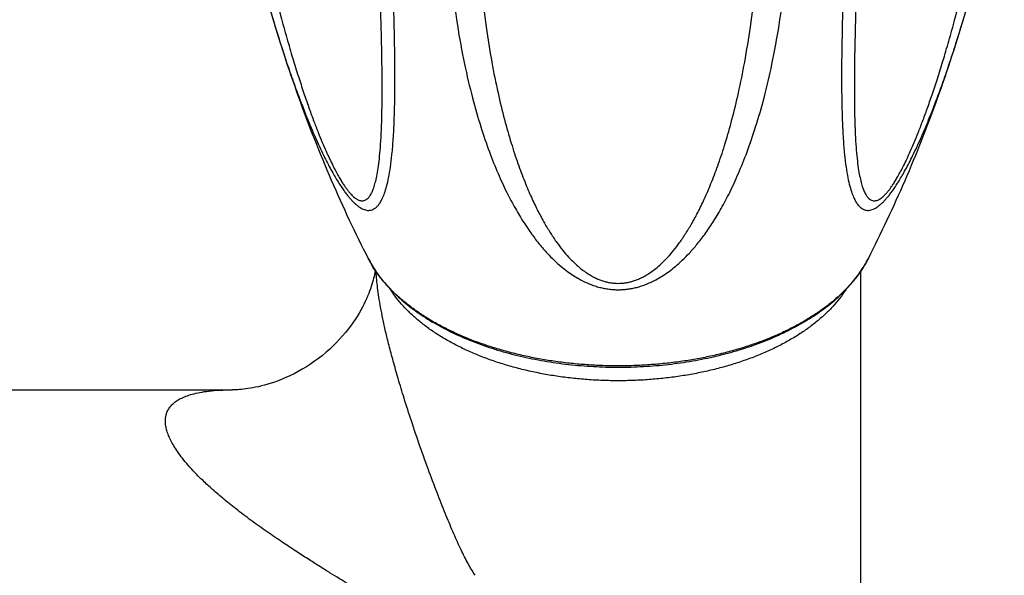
# Model space of a CAD drawing. Header units: millimetres. Extents: x 95 to 1084, y -153 to 904.
# Tile 23 of 27: x 281 to 342, y 539 to 573. Entities that reach past the tile are written whole.
import ezdxf

# ---------------------------------------------------------------- set-up
doc = ezdxf.new("R2010")
doc.units = ezdxf.units.MM
doc.header["$LTSCALE"] = 30.734
doc.layers.get('0').update_dxf_attribs({"linetype": 'CONTINUOUS'})

msp = doc.modelspace()

# ---------------------------------------------------------------- linework, layer by layer
at = {"color": 7, "linetype": 'CONTINUOUS'}
for p, q in [((333.394, 557.685), (333.394, 507.851)), ((257.44, 550.351), (294.526, 550.351)), ((294.572, 550.352), (294.513, 550.351))]:
    msp.add_line(p, q, dxfattribs=at)
msp.add_lwpolyline([(303.352, 557.747), (303.35, 557.735), (303.337, 557.654), (303.321, 557.567), (303.303, 557.471), (303.281, 557.369), (303.255, 557.259), (303.225, 557.142), (303.192, 557.019), (303.153, 556.888), (303.11, 556.752), (303.062, 556.609), (303.009, 556.461), (302.95, 556.307), (302.885, 556.148), (302.815, 555.984), (302.737, 555.815), (302.653, 555.642), (302.561, 555.463), (302.461, 555.28), (302.353, 555.092), (302.236, 554.9), (302.11, 554.704), (301.974, 554.505), (301.829, 554.303), (301.675, 554.1), (301.51, 553.895), (301.336, 553.689), (301.151, 553.484), (300.957, 553.279), (300.754, 553.077), (300.54, 552.876), (300.318, 552.679), (300.086, 552.486), (299.847, 552.298), (299.601, 552.117), (299.35, 551.944), (299.095, 551.779), (298.839, 551.625), (298.582, 551.48), (298.328, 551.346), (298.077, 551.223), (297.831, 551.111), (297.591, 551.009), (297.358, 550.917), (297.132, 550.835), (296.914, 550.761), (296.705, 550.696), (296.504, 550.639), (296.312, 550.589), (296.128, 550.545), (295.954, 550.508), (295.787, 550.475), (295.63, 550.448), (295.48, 550.425), (295.339, 550.406), (295.206, 550.39), (295.081, 550.378), (294.964, 550.368), (294.855, 550.361), (294.753, 550.356), (294.659, 550.353), (294.572, 550.352)], dxfattribs=at)
at = {"color": 9, "linetype": 'CONTINUOUS'}
for points, knots in [([(294.503, 592.357), (294.564, 591.233), (294.724, 589.066), (295.063, 585.989), (295.456, 583.223), (295.872, 580.775), (296.297, 578.599), (296.72, 576.66), (297.133, 574.93), (297.533, 573.383), (297.916, 572), (298.281, 570.763), (298.626, 569.657), (298.953, 568.67), (299.26, 567.789), (299.548, 567.004), (299.818, 566.308), (300.069, 565.692), (300.304, 565.148), (300.521, 564.672), (300.722, 564.256), (300.907, 563.897), (301.076, 563.588), (301.231, 563.323), (301.373, 563.097), (301.505, 562.902), (301.628, 562.734), (301.745, 562.589), (301.856, 562.463), (301.964, 562.355), (302.069, 562.263), (302.173, 562.186), (302.277, 562.125), (302.383, 562.081), (302.491, 562.056), (302.602, 562.055), (302.717, 562.083), (302.833, 562.148), (302.947, 562.253), (303.059, 562.404), (303.167, 562.608), (303.271, 562.871), (303.37, 563.202), (303.461, 563.609), (303.545, 564.102), (303.619, 564.693), (303.681, 565.394), (303.731, 566.221), (303.766, 567.191), (303.784, 568.326), (303.785, 569.65), (303.765, 571.194), (303.724, 572.996), (303.66, 575.103), (303.583, 577.321), (303.526, 578.844), (303.5, 579.551)], [0, 0, 0, 0, 0.067874, 0.130936, 0.186649, 0.236297, 0.28062, 0.320313, 0.355916, 0.387888, 0.416617, 0.442435, 0.465634, 0.486465, 0.50515, 0.521885, 0.536841, 0.550175, 0.562023, 0.572512, 0.581749, 0.589836, 0.59688, 0.602997, 0.608329, 0.613018, 0.617167, 0.620878, 0.624229, 0.627278, 0.630072, 0.632657, 0.635063, 0.637333, 0.639521, 0.6417, 0.643992, 0.646561, 0.649597, 0.653297, 0.65786, 0.663476, 0.670338, 0.678647, 0.688617, 0.700489, 0.714531, 0.731056, 0.750422, 0.773056, 0.799461, 0.830248, 0.866158, 0.908148, 0.957326, 1, 1, 1, 1]), ([(333.288, 579.55), (333.262, 578.844), (333.205, 577.323), (333.128, 575.107), (333.064, 573.002), (333.023, 571.201), (333.003, 569.659), (333.004, 568.336), (333.022, 567.202), (333.056, 566.232), (333.106, 565.406), (333.168, 564.705), (333.241, 564.114), (333.325, 563.62), (333.416, 563.213), (333.514, 562.881), (333.617, 562.617), (333.725, 562.412), (333.836, 562.259), (333.949, 562.152), (334.065, 562.086), (334.179, 562.056), (334.291, 562.056), (334.399, 562.079), (334.505, 562.123), (334.61, 562.183), (334.714, 562.259), (334.82, 562.351), (334.927, 562.459), (335.039, 562.584), (335.155, 562.729), (335.279, 562.896), (335.411, 563.09), (335.553, 563.317), (335.708, 563.58), (335.877, 563.889), (336.062, 564.247), (336.263, 564.662), (336.48, 565.138), (336.714, 565.681), (336.966, 566.297), (337.236, 566.993), (337.524, 567.777), (337.831, 568.658), (338.158, 569.646), (338.504, 570.751), (338.869, 571.988), (339.252, 573.371), (339.652, 574.918), (340.065, 576.649), (340.488, 578.588), (340.914, 580.765), (341.331, 583.215), (341.724, 585.983), (342.063, 589.063), (342.224, 591.231), (342.285, 592.357)], [0, 0, 0, 0, 0.042613, 0.091758, 0.133712, 0.169592, 0.200353, 0.226736, 0.249353, 0.268708, 0.285224, 0.299264, 0.311137, 0.321114, 0.329433, 0.336308, 0.341941, 0.34652, 0.350239, 0.353286, 0.355862, 0.35816, 0.360344, 0.362531, 0.364805, 0.367214, 0.369793, 0.372587, 0.375633, 0.378979, 0.38269, 0.38684, 0.391515, 0.396842, 0.402947, 0.409965, 0.418034, 0.427263, 0.437745, 0.449587, 0.462915, 0.477868, 0.494599, 0.51328, 0.534108, 0.557305, 0.583124, 0.611855, 0.643833, 0.679447, 0.719157, 0.763504, 0.813184, 0.86895, 0.93205, 1, 1, 1, 1]), ([(296.823, 574.011), (296.894, 573.763), (297.111, 573.018), (297.475, 571.834), (297.908, 570.509), (298.315, 569.339), (298.696, 568.306), (299.049, 567.398), (299.376, 566.601), (299.678, 565.904), (299.955, 565.297), (300.21, 564.767), (300.445, 564.304), (300.662, 563.9), (300.864, 563.544), (301.053, 563.231), (301.23, 562.955), (301.397, 562.71), (301.557, 562.493), (301.709, 562.301), (301.856, 562.131), (301.998, 561.981), (302.137, 561.85), (302.274, 561.737), (302.41, 561.641), (302.545, 561.564), (302.68, 561.507), (302.816, 561.471), (302.955, 561.459), (303.096, 561.476), (303.238, 561.527), (303.382, 561.619), (303.525, 561.758), (303.668, 561.952), (303.808, 562.213), (303.945, 562.552), (304.075, 562.982), (304.196, 563.519), (304.307, 564.178), (304.402, 564.979), (304.48, 565.944), (304.537, 567.1), (304.57, 568.479), (304.577, 570.121), (304.554, 572.071), (304.5, 574.348), (304.42, 576.916), (304.322, 579.705), (304.248, 581.626), (304.211, 582.611)], [0, 0, 0, 0, 0.021459, 0.064753, 0.103338, 0.137665, 0.168135, 0.19512, 0.218964, 0.239969, 0.258436, 0.274682, 0.289007, 0.301699, 0.312989, 0.323095, 0.332174, 0.340376, 0.347826, 0.354614, 0.360833, 0.366563, 0.371854, 0.376768, 0.381356, 0.385649, 0.389706, 0.393587, 0.397381, 0.401226, 0.405318, 0.409911, 0.415314, 0.421872, 0.429959, 0.439962, 0.452294, 0.467405, 0.485792, 0.508006, 0.534675, 0.566548, 0.604532, 0.649722, 0.703514, 0.767213, 0.839661, 0.91781, 1, 1, 1, 1]), ([(332.577, 582.611), (332.54, 581.626), (332.466, 579.705), (332.368, 576.915), (332.288, 574.347), (332.234, 572.071), (332.211, 570.122), (332.218, 568.481), (332.251, 567.103), (332.308, 565.947), (332.386, 564.982), (332.481, 564.18), (332.591, 563.521), (332.713, 562.984), (332.843, 562.554), (332.98, 562.214), (333.12, 561.953), (333.263, 561.758), (333.406, 561.619), (333.55, 561.528), (333.692, 561.476), (333.833, 561.459), (333.971, 561.471), (334.108, 561.507), (334.243, 561.564), (334.378, 561.641), (334.514, 561.737), (334.651, 561.85), (334.79, 561.981), (334.932, 562.131), (335.079, 562.301), (335.232, 562.493), (335.391, 562.71), (335.558, 562.955), (335.736, 563.232), (335.924, 563.545), (336.126, 563.901), (336.343, 564.306), (336.578, 564.768), (336.834, 565.299), (337.112, 565.908), (337.414, 566.605), (337.741, 567.403), (338.095, 568.312), (338.475, 569.345), (338.882, 570.516), (339.316, 571.84), (339.674, 573.01), (339.887, 573.739), (339.954, 573.971)], [0, 0, 0, 0, 0.082297, 0.160527, 0.233089, 0.296835, 0.350635, 0.395853, 0.433864, 0.465768, 0.492469, 0.514716, 0.533135, 0.548277, 0.560636, 0.570666, 0.578775, 0.585346, 0.590758, 0.595358, 0.599455, 0.603307, 0.607106, 0.610989, 0.615052, 0.619358, 0.623944, 0.628867, 0.63417, 0.639899, 0.646131, 0.652935, 0.660389, 0.668605, 0.677705, 0.687818, 0.699133, 0.711839, 0.726194, 0.742474, 0.760996, 0.782064, 0.805962, 0.833001, 0.863523, 0.897896, 0.936521, 0.97985, 1, 1, 1, 1]), ([(307.711, 581.452), (307.73, 580.465), (307.808, 578.524), (308.051, 575.684), (308.403, 573.023), (308.842, 570.619), (309.334, 568.517), (309.854, 566.703), (310.388, 565.138), (310.928, 563.786), (311.466, 562.618), (311.997, 561.61), (312.516, 560.744), (313.02, 560.002), (313.505, 559.37), (313.97, 558.834), (314.413, 558.383), (314.833, 558.005), (315.23, 557.691), (315.606, 557.431), (315.963, 557.217), (316.303, 557.041), (316.629, 556.898), (316.942, 556.784), (317.244, 556.695), (317.539, 556.629), (317.828, 556.583), (318.112, 556.556), (318.394, 556.547), (318.676, 556.556), (318.961, 556.583), (319.249, 556.629), (319.544, 556.695), (319.847, 556.784), (320.16, 556.898), (320.485, 557.041), (320.825, 557.217), (321.182, 557.431), (321.558, 557.691), (321.955, 558.005), (322.375, 558.383), (322.818, 558.834), (323.283, 559.37), (323.768, 560.002), (324.272, 560.744), (324.791, 561.611), (325.322, 562.618), (325.86, 563.786), (326.4, 565.139), (326.934, 566.704), (327.454, 568.517), (327.946, 570.619), (328.385, 573.023), (328.737, 575.684), (328.98, 578.524), (329.058, 580.465), (329.077, 581.452)], [0, 0, 0, 0, 0.051002, 0.100404, 0.14733, 0.189719, 0.226668, 0.25892, 0.287213, 0.312135, 0.334161, 0.353673, 0.370981, 0.38635, 0.40001, 0.412169, 0.423006, 0.432677, 0.441343, 0.449169, 0.456295, 0.462852, 0.46894, 0.474654, 0.480064, 0.485246, 0.490258, 0.495156, 0.500002, 0.504847, 0.509746, 0.514758, 0.51994, 0.52535, 0.531064, 0.537153, 0.54371, 0.550837, 0.558663, 0.56733, 0.577, 0.587838, 0.599997, 0.613658, 0.629026, 0.646334, 0.665846, 0.687871, 0.712792, 0.741084, 0.773335, 0.810282, 0.85267, 0.899596, 0.948998, 1, 1, 1, 1]), ([(309.548, 581.516), (309.568, 580.433), (309.647, 578.371), (309.878, 575.472), (310.186, 572.928), (310.54, 570.728), (310.925, 568.814), (311.329, 567.145), (311.744, 565.685), (312.163, 564.406), (312.582, 563.286), (312.997, 562.306), (313.406, 561.448), (313.807, 560.7), (314.199, 560.05), (314.579, 559.486), (314.948, 559.001), (315.304, 558.586), (315.647, 558.234), (315.976, 557.938), (316.289, 557.694), (316.586, 557.495), (316.867, 557.336), (317.131, 557.211), (317.381, 557.115), (317.618, 557.043), (317.847, 556.993), (318.068, 556.96), (318.286, 556.944), (318.502, 556.944), (318.72, 556.96), (318.941, 556.993), (319.17, 557.043), (319.407, 557.115), (319.657, 557.211), (319.921, 557.336), (320.202, 557.495), (320.499, 557.694), (320.812, 557.938), (321.141, 558.234), (321.484, 558.586), (321.84, 559.001), (322.209, 559.486), (322.59, 560.05), (322.981, 560.701), (323.382, 561.449), (323.791, 562.306), (324.207, 563.287), (324.625, 564.406), (325.045, 565.685), (325.459, 567.145), (325.863, 568.815), (326.248, 570.728), (326.602, 572.929), (326.91, 575.472), (327.141, 578.371), (327.22, 580.433), (327.24, 581.516)], [0, 0, 0, 0, 0.058797, 0.111977, 0.157866, 0.197887, 0.23295, 0.263831, 0.29113, 0.315338, 0.33686, 0.356031, 0.373138, 0.388424, 0.402099, 0.414348, 0.425329, 0.435184, 0.444036, 0.451997, 0.459158, 0.465596, 0.471393, 0.476647, 0.481451, 0.485906, 0.490109, 0.494133, 0.498055, 0.501946, 0.505869, 0.509892, 0.514095, 0.518551, 0.523355, 0.528609, 0.534406, 0.540844, 0.548005, 0.555967, 0.56482, 0.574674, 0.585656, 0.597905, 0.611581, 0.626867, 0.643974, 0.663145, 0.684667, 0.708875, 0.736174, 0.767055, 0.802117, 0.842137, 0.888026, 0.941204, 1, 1, 1, 1]), ([(333.873, 558.491), (333.846, 558.438), (333.723, 558.203), (333.476, 557.794), (333.102, 557.277), (332.674, 556.775), (332.194, 556.288), (331.664, 555.819), (331.086, 555.369), (330.462, 554.94), (329.793, 554.534), (329.084, 554.151), (328.335, 553.794), (327.551, 553.464), (326.733, 553.161), (325.884, 552.887), (325.009, 552.643), (324.109, 552.429), (323.189, 552.247), (322.251, 552.097), (321.299, 551.98), (320.337, 551.896), (319.367, 551.846), (318.394, 551.829), (317.421, 551.846), (316.451, 551.896), (315.489, 551.98), (314.537, 552.097), (313.599, 552.247), (312.679, 552.429), (311.779, 552.643), (310.904, 552.887), (310.055, 553.161), (309.237, 553.464), (308.453, 553.794), (307.704, 554.151), (306.995, 554.534), (306.326, 554.94), (305.702, 555.369), (305.124, 555.819), (304.594, 556.288), (304.114, 556.775), (303.686, 557.277), (303.312, 557.794), (303.065, 558.203), (302.942, 558.438), (302.915, 558.491)], [0, 0, 0, 0, 0.005082, 0.022595, 0.040687, 0.059409, 0.078802, 0.09889, 0.119688, 0.141199, 0.163414, 0.186317, 0.209883, 0.23408, 0.25887, 0.284208, 0.310044, 0.336327, 0.362998, 0.389998, 0.417263, 0.44473, 0.472331, 0.5, 0.527669, 0.55527, 0.582737, 0.610002, 0.637002, 0.663673, 0.689956, 0.715792, 0.74113, 0.76592, 0.790117, 0.813683, 0.836586, 0.858801, 0.880312, 0.90111, 0.921198, 0.940591, 0.959313, 0.977405, 0.994918, 1, 1, 1, 1]), ([(309.531, 538.866), (309.382, 539.104), (309.078, 539.624), (308.642, 540.482), (308.198, 541.471), (307.731, 542.593), (307.223, 543.868), (306.677, 545.305), (306.124, 546.847), (305.605, 548.37), (305.157, 549.767), (304.785, 551), (304.475, 552.092), (304.217, 553.065), (304.004, 553.941), (303.829, 554.73), (303.69, 555.439), (303.582, 556.074), (303.502, 556.641), (303.445, 557.152), (303.419, 557.486), (303.409, 557.652), (303.409, 557.663)], [0, 0, 0, 0, 0.042449, 0.090825, 0.145262, 0.206114, 0.274271, 0.352388, 0.438158, 0.521593, 0.595248, 0.65964, 0.716109, 0.766542, 0.811663, 0.852203, 0.888536, 0.920714, 0.94936, 0.974998, 0.998289, 1, 1, 1, 1]), ([(318.394, 550.913), (318.074, 550.913), (317.434, 550.925), (316.477, 550.977), (315.529, 551.065), (314.592, 551.188), (313.67, 551.344), (312.769, 551.534), (311.89, 551.757), (311.037, 552.012), (310.215, 552.297), (309.427, 552.612), (308.675, 552.955), (307.963, 553.326), (307.293, 553.721), (306.669, 554.141), (306.093, 554.582), (305.567, 555.044), (305.094, 555.525), (304.675, 556.022), (304.424, 556.377), (304.306, 556.562), (304.301, 556.57)], [0, 0, 0, 0, 0.061017, 0.121866, 0.18238, 0.242395, 0.301752, 0.360296, 0.417881, 0.474368, 0.529629, 0.583549, 0.636026, 0.686974, 0.736325, 0.784035, 0.830078, 0.874459, 0.917211, 0.958397, 0.998118, 1, 1, 1, 1]), ([(332.487, 556.57), (332.482, 556.562), (332.364, 556.378), (332.113, 556.022), (331.694, 555.525), (331.221, 555.044), (330.695, 554.582), (330.119, 554.141), (329.495, 553.721), (328.825, 553.326), (328.113, 552.955), (327.361, 552.612), (326.573, 552.297), (325.751, 552.012), (324.898, 551.757), (324.019, 551.534), (323.118, 551.344), (322.196, 551.188), (321.259, 551.065), (320.311, 550.977), (319.354, 550.925), (318.714, 550.913), (318.394, 550.913)], [0, 0, 0, 0, 0.001893, 0.041613, 0.082799, 0.12555, 0.169931, 0.215974, 0.263682, 0.313034, 0.363981, 0.416457, 0.470376, 0.525637, 0.582124, 0.639708, 0.698251, 0.757608, 0.817622, 0.878136, 0.938984, 1, 1, 1, 1]), ([(305.631, 535.671), (305.558, 535.733), (305.398, 535.874), (305.128, 536.088), (304.815, 536.325), (304.467, 536.573), (304.097, 536.825), (303.712, 537.074), (303.321, 537.318), (302.927, 537.56), (302.524, 537.807), (302.098, 538.066), (301.633, 538.351), (301.12, 538.667), (300.556, 539.018), (299.938, 539.405), (299.26, 539.835), (298.513, 540.315), (297.682, 540.863), (296.766, 541.484), (295.805, 542.166), (294.874, 542.865), (294.037, 543.535), (293.321, 544.146), (292.718, 544.7), (292.214, 545.203), (291.79, 545.666), (291.434, 546.094), (291.139, 546.491), (290.898, 546.859), (290.707, 547.201), (290.561, 547.521), (290.456, 547.82), (290.39, 548.101), (290.363, 548.364), (290.373, 548.613), (290.421, 548.848), (290.508, 549.069), (290.638, 549.278), (290.812, 549.473), (291.035, 549.653), (291.311, 549.818), (291.646, 549.966), (292.046, 550.095), (292.523, 550.203), (293.089, 550.286), (293.762, 550.34), (294.249, 550.351), (294.513, 550.351)], [0, 0, 0, 0, 0.011385, 0.025179, 0.040858, 0.057883, 0.075713, 0.093893, 0.112178, 0.13034, 0.148685, 0.168105, 0.189484, 0.213241, 0.239437, 0.26816, 0.299703, 0.334447, 0.373355, 0.41755, 0.465551, 0.512959, 0.555367, 0.5926, 0.624487, 0.652242, 0.676893, 0.69881, 0.718224, 0.735452, 0.750833, 0.764633, 0.777055, 0.788319, 0.798676, 0.808364, 0.817673, 0.826926, 0.83645, 0.846594, 0.857744, 0.870284, 0.884581, 0.901007, 0.920042, 0.942373, 0.968731, 1, 1, 1, 1])]:
    msp.add_open_spline(points, degree=3, knots=knots, dxfattribs=at)
at = {"color": 7, "linetype": 'CONTINUOUS'}
for points, knots in [([(296.698, 574.452), (296.752, 574.259), (297.067, 573.153), (297.677, 571.155), (298.587, 568.487), (299.569, 565.88), (300.619, 563.341), (301.73, 560.879), (302.514, 559.277), (302.915, 558.491)], [0, 0, 0, 0, 0.035042, 0.201059, 0.365416, 0.527836, 0.688088, 0.84579, 1, 1, 1, 1]), ([(333.873, 558.491), (334.275, 559.279), (335.056, 560.876), (336.161, 563.324), (337.202, 565.839), (338.179, 568.425), (339.085, 571.077), (339.696, 573.07), (340.012, 574.175), (340.067, 574.37)], [0, 0, 0, 0, 0.155464, 0.312354, 0.47183, 0.633851, 0.798061, 0.964256, 1, 1, 1, 1]), ([(302.915, 558.491), (302.99, 558.343), (303.154, 558.048), (303.432, 557.619), (303.746, 557.197), (304.095, 556.784), (304.479, 556.382), (304.895, 555.991), (305.343, 555.614), (305.821, 555.249), (306.329, 554.9), (306.865, 554.566), (307.427, 554.247), (308.014, 553.946), (308.625, 553.662), (309.259, 553.396), (309.912, 553.148), (310.586, 552.919), (311.276, 552.71), (311.983, 552.52), (312.704, 552.351), (313.438, 552.202), (314.183, 552.074), (314.938, 551.967), (315.7, 551.881), (316.468, 551.816), (317.241, 551.774), (318.016, 551.752), (318.792, 551.752), (319.567, 551.774), (320.339, 551.818), (321.107, 551.883), (321.869, 551.969), (322.623, 552.077), (323.368, 552.205), (324.101, 552.355), (324.821, 552.525), (325.527, 552.714), (326.217, 552.924), (326.889, 553.153), (327.542, 553.401), (328.175, 553.667), (328.784, 553.951), (329.371, 554.253), (329.932, 554.571), (330.466, 554.905), (330.973, 555.254), (331.45, 555.618), (331.897, 555.995), (332.312, 556.385), (332.694, 556.786), (333.043, 557.198), (333.356, 557.619), (333.635, 558.049), (333.798, 558.343), (333.873, 558.491)], [0, 0, 0, 0, 0.014124, 0.028616, 0.043509, 0.058819, 0.074546, 0.090718, 0.107315, 0.124354, 0.141823, 0.159713, 0.178026, 0.196731, 0.215835, 0.235304, 0.255126, 0.27528, 0.295737, 0.316485, 0.337485, 0.358718, 0.380151, 0.401756, 0.423505, 0.445362, 0.4673, 0.489285, 0.511284, 0.533267, 0.5552, 0.57705, 0.598789, 0.620382, 0.641802, 0.663019, 0.684, 0.704728, 0.725163, 0.745293, 0.765089, 0.784531, 0.803606, 0.822281, 0.840563, 0.858421, 0.875857, 0.892864, 0.909428, 0.925567, 0.941261, 0.95654, 0.971408, 0.985882, 1, 1, 1, 1])]:
    msp.add_open_spline(points, degree=3, knots=knots, dxfattribs=at)

doc.saveas('drawing.dxf')
